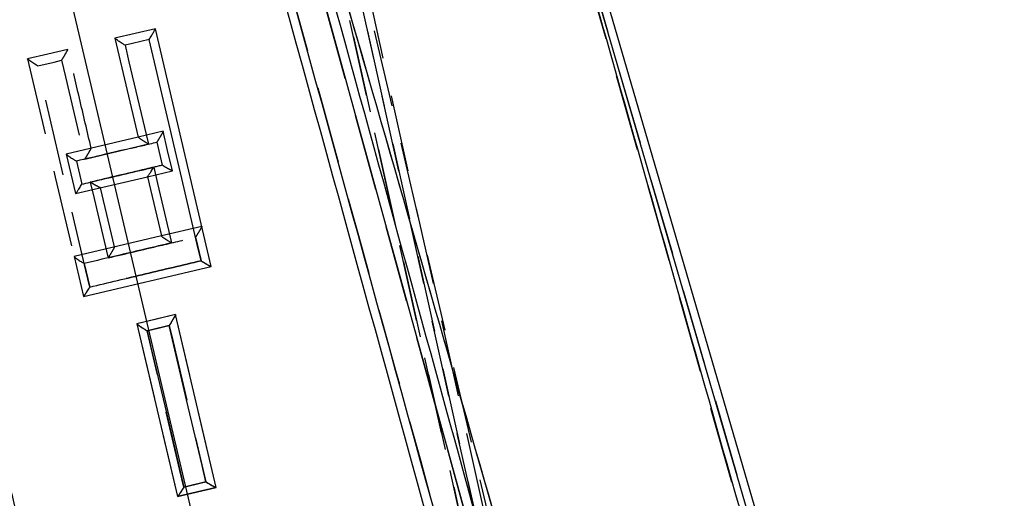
# Model space of a CAD drawing. Extents: x 67 to 774, y 19 to 566.
# Tile 30 of 44: x 303 to 335, y 397 to 412. Entities that reach past the tile are written whole.
import ezdxf

# ---------------------------------------------------------------- set-up
doc = ezdxf.new("R2010")
doc.units = 0
doc.header["$LTSCALE"] = 2
doc.linetypes.add('CENTERX2', pattern=[20.32, 12.7, -2.54, 2.54, -2.54])
doc.linetypes.add('HIDDEN', pattern=[1.905, 1.27, -0.635])
doc.layers.get('0').update_dxf_attribs({"linetype": 'CONTINUOUS'})
doc.layers.add('FORMATO', color=179, linetype='CONTINUOUS')
doc.styles.add('SLDTEXTSTYLE0', font='TXT', dxfattribs={"width": 0.75})
doc.dimstyles.new('SLDDIMSTYLE0', dxfattribs={"dimtxt": 7, "dimasz": 6.604, "dimexe": 0, "dimexo": 0.0625, "dimgap": 1.75, "dimtad": 1, "dimdec": 0, "dimrnd": 1e-09, "dimzin": 12, "dimtxsty": 'SLDTEXTSTYLE0', "dimsah": 1, "dimcen": 0.09, "dimazin": 3, "dimtfac": 1, "dimtdec": 0, "dimtofl": 0, "dimtmove": 0, "dimatfit": 3, "dimtolj": 1, "dimtzin": 12})

# ---------------------------------------------------------------- blocks, each defined once
blk = doc.blocks.new('_D')
at = {"layer": 'FORMATO'}
for p, q in [((317.388, 534.002), (387.476, 534.002)), ((385.476, 534.002), (385.476, 337.807)), ((320.771, 337.807), (387.476, 337.807))]:
    blk.add_line(p, q, dxfattribs=at)
for points in [[(385.476, 534.002), (384.46, 527.398), (386.492, 527.398)], [(385.476, 337.807), (386.492, 344.411), (384.46, 344.411)]]:
    blk.add_solid(points, dxfattribs=at)
at = {"layer": 'FORMATO', "insert": (376.452, 438.594), "char_height": 7, "attachment_point": 1, "rotation": 90, "style": 'SLDTEXTSTYLE0'}
blk.add_mtext('196', dxfattribs=at)

msp = doc.modelspace()

# ---------------------------------------------------------------- linework, layer by layer
at = {"color": 7, "linetype": 'HIDDEN'}
for p, q in [((325.534322, 362.789445), (308.632975, 438.721493)), ((308.364593, 438.002259), (325.560351, 364.966624)), ((308.448914, 438.05971), (325.237896, 362.783931)), ((325.237896, 362.783931), (308.450042, 438.054658)), ((324.997467, 361.56676), (307.976638, 437.882058)), ((307.977825, 437.876731), (324.997467, 361.56676)), ((321.620971, 381.085522), (308.229445, 429.634169)), ((317.226883, 429.071799), (331.736855, 379.285879)), ((330.469828, 382.461987), (317.226883, 429.071799)), ((304.344023, 411.433153), (304.344144, 411.432639)), ((303.007418, 411.117241), (303.007147, 411.118396)), ((307.492561, 408.724986), (306.668249, 408.530906)), ((307.492561, 408.724986), (307.492674, 408.724502)), ((307.28393, 408.364721), (307.463278, 407.602459)), ((306.976059, 407.22359), (307.798935, 407.417327)), ((305.881951, 404.901102), (305.421322, 406.857535)), ((308.772432, 405.582175), (307.437077, 405.267768)), ((308.563352, 405.22185), (308.746624, 404.442951)), ((306.624899, 402.362183), (306.624567, 402.363591)), ((309.244719, 396.951355), (307.970031, 396.651365)), ((309.246553, 396.951787), (309.248151, 396.95216))]:
    msp.add_line(p, q, dxfattribs=at)
at = {"color": 7, "linetype": 'CONTINUOUS'}
for p, q in [((331.997829, 379.359476), (315.502407, 435.957767)), ((331.736855, 379.285879), (317.361196, 428.610951)), ((307.234621, 412.113726), (305.897745, 411.798969)), ((309.084151, 404.258207), (307.234621, 412.113726)), ((305.897745, 411.798969), (306.667245, 408.530667)), ((306.667245, 408.530667), (304.288207, 407.97054)), ((304.288207, 407.97054), (304.596006, 406.663217)), ((304.624447, 407.738194), (304.80379, 406.97594)), ((304.596006, 406.663217), (306.975045, 407.223351)), ((306.975045, 407.223351), (307.435556, 405.26741)), ((307.435556, 405.26741), (304.544958, 404.586844)), ((304.544958, 404.586844), (304.856677, 403.262876)), ((304.856677, 403.262876), (309.084151, 404.258207)), ((304.880683, 404.354297), (305.063948, 403.575406)), ((307.903188, 402.664632), (306.62504, 402.363591)), ((309.247594, 396.95216), (307.903188, 402.664632)), ((306.62504, 402.363591), (307.969531, 396.651126)), ((307.969531, 396.651126), (309.247594, 396.95216))]:
    msp.add_line(p, q, dxfattribs=at)
at = {"color": 7, "linetype": 'CONTINUOUS', "flags": 128}
for points in [[(307.026402, 411.753736), (306.481422, 411.625333), (306.234595, 411.567174)], [(308.746492, 404.442988), (308.618655, 404.9863), (308.107315, 407.159552), (307.026402, 411.753736)], [(306.234595, 411.567174), (306.362419, 411.02387), (306.87372, 408.850677), (307.003581, 408.298731)], [(307.182927, 407.536477), (307.310756, 406.993181), (307.771409, 405.035347)], [(307.693531, 402.303986), (307.148623, 402.175568), (306.960438, 402.131215)], [(308.908961, 397.136442), (308.781177, 397.679724), (308.270042, 399.85285), (307.693531, 402.303986)], [(306.960438, 402.131215), (307.088222, 401.587948), (307.599364, 399.414875), (308.175942, 396.963678)], [(308.175942, 396.963678), (308.720814, 397.092097), (308.908961, 397.136442)]]:
    msp.add_lwpolyline(points, dxfattribs=at)
at = {"color": 7, "linetype": 'HIDDEN', "flags": 128}
for points in [[(304.344023, 411.433153), (303.681194, 411.277093), (303.007147, 411.118396)], [(303.007486, 411.116958), (303.926663, 407.212935), (304.544585, 404.588424)], [(303.344001, 410.886049), (303.888976, 411.014453), (304.135809, 411.072612)], [(304.135809, 411.072612), (304.263619, 410.529375), (304.774865, 408.356436), (304.904798, 407.804191)], [(305.064084, 403.575383), (304.936269, 404.118598), (304.425017, 406.291455), (303.344001, 410.886049)], [(307.80036, 407.417662), (307.64112, 408.094004), (307.492683, 408.724465)], [(305.084144, 407.041937), (305.21196, 406.498708), (305.67263, 404.540822)], [(307.902766, 402.664423), (307.270628, 402.515642), (306.624567, 402.363591)], [(309.248151, 396.95216), (308.570051, 399.83125), (307.902877, 402.663946)], [(306.624931, 402.362049), (307.292116, 399.529487), (307.970031, 396.651365)], [(306.960163, 402.131155), (307.505099, 402.259484), (307.693285, 402.3038)], [(307.693285, 402.3038), (307.821158, 401.760548), (308.332654, 399.587542), (308.909619, 397.136457)], [(308.176567, 396.963842), (308.048685, 397.507079), (307.537164, 399.680004), (306.960163, 402.131155)], [(308.909619, 397.136457), (308.364713, 397.008143), (308.176567, 396.963842)]]:
    msp.add_lwpolyline(points, dxfattribs=at)
at = {"color": 7, "linetype": 'CONTINUOUS'}
for points, knots in [([(308.229443, 429.634094), (310.464872, 421.532221), (314.935714, 405.32853), (319.403593, 389.125945), (321.637524, 381.024681)], [0, 0, 0, 0, 0.500001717, 1, 1, 1, 1]), ([(321.934916, 381.130405), (321.881103, 381.325506), (321.612043, 382.300996), (320.481915, 386.398043), (316.066066, 402.405078), (311.861854, 417.632355), (308.519532, 429.737948)], [0, 0, 0, 0, 0.012041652, 0.06020739, 0.252870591, 1, 1, 1, 1]), ([(320.504326, 381.510817), (318.319598, 389.433589), (313.998289, 405.104532), (309.674333, 420.776213), (307.536444, 428.524748)], [0, 0, 0, 0, 0.505570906, 1, 1, 1, 1]), ([(317.361196, 428.610951), (318.671487, 424.000872), (323.111857, 408.378041), (327.550062, 392.756231), (330.678615, 381.744199)], [0, 0, 0, 0, 0.295086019, 1, 1, 1, 1]), ([(307.239608, 428.467132), (309.393998, 420.664735), (313.676983, 405.153364), (317.956119, 389.642266), (320.0828, 381.933428)], [0, 0, 0, 0, 0.503011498, 1, 1, 1, 1]), ([(323.016142, 380.163349), (319.855435, 391.163693), (315.371796, 406.768291), (310.85185, 422.364006), (309.518206, 426.965639)], [0, 0, 0, 0, 0.704942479, 1, 1, 1, 1]), ([(293.795323, 426.287793), (295.476195, 419.273755), (298.837945, 405.245657), (302.197144, 391.213914), (303.876747, 384.198032)], [0, 0, 0, 0, 0.499999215, 1, 1, 1, 1]), ([(304.168907, 384.241365), (302.49017, 391.257316), (299.132745, 405.289013), (295.774365, 419.317608), (294.0952, 426.331803)], [0, 0, 0, 0, 0.500007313, 1, 1, 1, 1]), ([(295.248125, 425.652586), (296.873308, 418.863969), (300.142808, 405.206806), (303.411233, 391.547145), (305.05501, 384.677343)], [0, 0, 0, 0, 0.49707372, 1, 1, 1, 1]), ([(305.310044, 384.9627), (305.297579, 385.014775), (305.096766, 385.853714), (304.142552, 389.840092), (300.899823, 403.384807), (297.843366, 416.140486), (295.540942, 425.749317)], [0, 0, 0, 0, 0.00382983, 0.061699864, 0.293180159, 1, 1, 1, 1]), ([(307.026402, 411.753736), (307.026989, 411.75468), (307.052755, 411.796097), (307.103484, 411.878981), (307.167051, 411.985681), (307.208821, 412.059013), (307.231453, 412.10164), (307.233648, 412.109334), (307.234747, 412.11319)], [0, 0, 0, 0, 0.006211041, 0.272612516, 0.536458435, 0.726403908, 0.86290336, 1, 1, 1, 1]), ([(306.234595, 411.567174), (306.233646, 411.56776), (306.199385, 411.588931), (306.12289, 411.636874), (306.021853, 411.702927), (305.948402, 411.75414), (305.907145, 411.785709), (305.901099, 411.793628), (305.898069, 411.797598)], [0, 0, 0, 0, 0.006348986, 0.229362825, 0.511262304, 0.714655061, 0.856962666, 1, 1, 1, 1]), ([(307.003581, 408.298731), (307.002633, 408.299317), (306.968746, 408.320256), (306.892558, 408.368025), (306.7917, 408.434019), (306.718069, 408.485434), (306.676709, 408.517199), (306.670629, 408.525223), (306.66758, 408.529244)], [0, 0, 0, 0, 0.006355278, 0.227080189, 0.509917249, 0.714018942, 0.856642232, 1, 1, 1, 1]), ([(307.003581, 408.298731), (306.518269, 408.184389), (305.72522, 407.997544), (304.93218, 407.810698), (304.624447, 407.738194)], [0, 0, 0, 0, 0.611957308, 1, 1, 1, 1]), ([(304.288555, 407.969058), (304.291617, 407.964984), (304.297725, 407.956859), (304.339145, 407.924944), (304.412855, 407.873356), (304.513661, 407.807339), (304.589744, 407.75963), (304.623498, 407.73878), (304.624447, 407.738194)], [0, 0, 0, 0, 0.143472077, 0.286207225, 0.490570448, 0.773736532, 0.993640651, 1, 1, 1, 1]), ([(304.80379, 406.97594), (304.985438, 407.018739), (305.778478, 407.205589), (306.571528, 407.392431), (307.182927, 407.536477)], [0, 0, 0, 0, 0.229053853, 1, 1, 1, 1]), ([(306.975546, 407.223463), (306.978708, 407.226463), (306.985012, 407.232443), (307.015407, 407.275437), (307.067082, 407.353082), (307.127314, 407.447429), (307.168875, 407.513824), (307.18234, 407.535531), (307.182927, 407.536477)], [0, 0, 0, 0, 0.1538804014, 0.3067908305, 0.535250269, 0.8493920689, 0.993433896, 1, 1, 1, 1]), ([(304.596517, 406.663336), (304.5997, 406.666341), (304.606044, 406.672332), (304.636521, 406.715403), (304.6883, 406.793161), (304.748494, 406.887362), (304.78988, 406.953577), (304.803203, 406.974996), (304.80379, 406.97594)], [0, 0, 0, 0, 0.154129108, 0.307288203, 0.536312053, 0.851147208, 0.993440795, 1, 1, 1, 1]), ([(307.435905, 405.265935), (307.438969, 405.261862), (307.445082, 405.253738), (307.486543, 405.221803), (307.56033, 405.170163), (307.661053, 405.104288), (307.736887, 405.056583), (307.770461, 405.03593), (307.771409, 405.035347)], [0, 0, 0, 0, 0.143661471, 0.28658297, 0.491368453, 0.775084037, 0.993645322, 1, 1, 1, 1]), ([(307.771409, 405.035347), (307.201017, 404.900962), (306.237435, 404.673942), (305.273867, 404.446929), (304.880683, 404.354297)], [0, 0, 0, 0, 0.591950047, 1, 1, 1, 1]), ([(304.545323, 404.585294), (304.548403, 404.581161), (304.554549, 404.572916), (304.596079, 404.540789), (304.669974, 404.488973), (304.7706, 404.423022), (304.846366, 404.375494), (304.879734, 404.354883), (304.880683, 404.354297)], [0, 0, 0, 0, 0.143806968, 0.286870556, 0.49197089, 0.776096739, 0.993634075, 1, 1, 1, 1]), ([(305.063948, 403.575406), (305.679649, 403.72046), (306.907152, 404.009652), (308.134678, 404.298849), (308.746492, 404.442988)], [0, 0, 0, 0, 0.5015878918, 1, 1, 1, 1]), ([(308.746492, 404.442988), (308.74744, 404.442405), (308.769243, 404.428991), (308.836256, 404.388103), (308.933676, 404.330906), (309.01743, 404.285129), (309.066945, 404.260907), (309.077425, 404.25888), (309.082681, 404.257864)], [0, 0, 0, 0, 0.006562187, 0.150801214, 0.46434427, 0.692745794, 0.845891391, 1, 1, 1, 1]), ([(305.063948, 403.575406), (305.063361, 403.574459), (305.050095, 403.553074), (305.008701, 403.486929), (304.948605, 403.392756), (304.896923, 403.315), (304.866562, 403.271964), (304.860301, 403.265986), (304.857161, 403.262988)], [0, 0, 0, 0, 0.006572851, 0.14853117, 0.463509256, 0.692646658, 0.845835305, 1, 1, 1, 1]), ([(307.903296, 402.66417), (307.90218, 402.660441), (307.899952, 402.652998), (307.877362, 402.610867), (307.835761, 402.538225), (307.771839, 402.431118), (307.720481, 402.347422), (307.694118, 402.304932), (307.693531, 402.303986)], [0, 0, 0, 0, 0.136261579, 0.271950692, 0.460017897, 0.721275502, 0.993793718, 1, 1, 1, 1]), ([(306.625405, 402.362034), (306.628489, 402.357896), (306.634642, 402.349643), (306.676209, 402.317479), (306.750172, 402.265613), (306.850697, 402.199732), (306.926306, 402.152298), (306.959489, 402.131801), (306.960438, 402.131215)], [0, 0, 0, 0, 0.1439735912, 0.2872035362, 0.4926576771, 0.7772229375, 0.9936308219, 1, 1, 1, 1]), ([(308.175942, 396.963678), (308.175355, 396.962734), (308.161975, 396.941213), (308.120561, 396.874922), (308.060518, 396.780703), (308.009135, 396.703049), (307.979065, 396.66012), (307.972998, 396.65419), (307.969955, 396.651216)], [0, 0, 0, 0, 0.006556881, 0.149511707, 0.464178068, 0.692996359, 0.846009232, 1, 1, 1, 1]), ([(308.908961, 397.136442), (308.90991, 397.135856), (308.931506, 397.122513), (308.998444, 397.081814), (309.095855, 397.024636), (309.179995, 396.97892), (309.229883, 396.95475), (309.240608, 396.952777), (309.245987, 396.951787)], [0, 0, 0, 0, 0.006574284, 0.149629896, 0.463558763, 0.692330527, 0.845681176, 1, 1, 1, 1])]:
    msp.add_open_spline(points, degree=3, knots=knots, dxfattribs=at)
at = {"color": 7, "linetype": 'HIDDEN'}
for points, knots in [([(307.53649, 428.52468), (309.674407, 420.776164), (313.998438, 405.104451), (318.319795, 389.433555), (320.504558, 381.510772)], [0, 0, 0, 0, 0.494426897, 1, 1, 1, 1]), ([(309.379967, 427.42759), (309.608727, 426.639014), (314.10776, 411.130095), (318.566818, 395.611477), (322.799148, 380.881928)], [0, 0, 0, 0, 0.050846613, 1, 1, 1, 1]), ([(305.055228, 384.677343), (303.411431, 391.54713), (300.142966, 405.206756), (296.873394, 418.863944), (295.248177, 425.652571)], [0, 0, 0, 0, 0.50292647, 1, 1, 1, 1]), ([(304.135809, 411.072612), (304.136396, 411.073558), (304.162161, 411.115084), (304.21301, 411.197999), (304.276557, 411.304828), (304.318291, 411.37822), (304.340887, 411.420947), (304.343064, 411.428706), (304.344154, 411.432594)], [0, 0, 0, 0, 0.006222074, 0.273096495, 0.536738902, 0.726534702, 0.862973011, 1, 1, 1, 1]), ([(305.113646, 408.164322), (305.113605, 408.164499), (304.983248, 408.717054), (304.727116, 409.806494), (304.470589, 410.895739), (304.344154, 411.432594)], [0, 0, 0, 0, 0.0001618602, 0.5072107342, 1, 1, 1, 1]), ([(303.344001, 410.886049), (303.343053, 410.886635), (303.308876, 410.907747), (303.232456, 410.95567), (303.131441, 411.021777), (303.057915, 411.073143), (303.016606, 411.104905), (303.010531, 411.112933), (303.007486, 411.116958)], [0, 0, 0, 0, 0.0063523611, 0.2288428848, 0.5109511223, 0.7145020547, 0.856890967, 1, 1, 1, 1]), ([(307.492683, 408.724465), (307.49158, 408.720642), (307.489378, 408.713012), (307.466765, 408.67051), (307.425053, 408.597369), (307.361375, 408.490539), (307.310479, 408.407396), (307.284517, 408.365664), (307.28393, 408.364721)], [0, 0, 0, 0, 0.1368440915, 0.2731027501, 0.4624767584, 0.7255306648, 0.9937937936, 1, 1, 1, 1]), ([(304.904798, 407.804191), (305.394175, 407.919488), (306.187216, 408.106327), (306.980264, 408.293175), (307.28393, 408.364721)], [0, 0, 0, 0, 0.6170895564, 1, 1, 1, 1]), ([(304.904798, 407.804191), (304.905385, 407.805137), (304.931373, 407.847021), (304.982412, 407.930224), (305.046088, 408.037175), (305.087768, 408.110303), (305.110357, 408.152831), (305.112548, 408.160487), (305.113646, 408.164322)], [0, 0, 0, 0, 0.006216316, 0.275195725, 0.537947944, 0.727093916, 0.863256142, 1, 1, 1, 1]), ([(307.463278, 407.602459), (307.281625, 407.559663), (306.488574, 407.372827), (305.695533, 407.185983), (305.084144, 407.041937)], [0, 0, 0, 0, 0.229056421, 1, 1, 1, 1]), ([(307.798935, 407.417327), (307.793717, 407.418353), (307.783314, 407.420399), (307.733896, 407.444663), (307.650213, 407.490479), (307.552885, 407.547659), (307.485945, 407.588513), (307.464227, 407.601876), (307.463278, 407.602459)], [0, 0, 0, 0, 0.154177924, 0.307390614, 0.535965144, 0.849738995, 0.993436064, 1, 1, 1, 1]), ([(305.419842, 406.857185), (305.414569, 406.858203), (305.404057, 406.860232), (305.354445, 406.884497), (305.270531, 406.930343), (305.173289, 406.987434), (305.106547, 407.028153), (305.085093, 407.041353), (305.084144, 407.041937)], [0, 0, 0, 0, 0.154432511, 0.307897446, 0.537025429, 0.851449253, 0.993431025, 1, 1, 1, 1]), ([(308.772547, 405.581683), (308.771436, 405.577907), (308.76922, 405.57037), (308.746612, 405.528056), (308.704936, 405.455153), (308.641178, 405.348208), (308.590037, 405.264869), (308.563939, 405.222796), (308.563352, 405.22185)], [0, 0, 0, 0, 0.136603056, 0.272622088, 0.461441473, 0.723736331, 0.99378756, 1, 1, 1, 1]), ([(305.67263, 404.540822), (306.247438, 404.676245), (307.211005, 404.903257), (308.174587, 405.130263), (308.563352, 405.22185)], [0, 0, 0, 0, 0.596541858, 1, 1, 1, 1]), ([(305.881951, 404.901102), (305.880846, 404.897314), (305.878639, 404.889752), (305.856061, 404.847404), (305.814432, 404.774527), (305.750628, 404.667467), (305.699414, 404.58399), (305.673217, 404.541768), (305.67263, 404.540822)], [0, 0, 0, 0, 0.136479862, 0.272387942, 0.460920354, 0.722827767, 0.993789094, 1, 1, 1, 1]), ([(308.746624, 404.442951), (308.134773, 404.298804), (306.90725, 404.009608), (305.679747, 403.720425), (305.064084, 403.575383)], [0, 0, 0, 0, 0.498442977, 1, 1, 1, 1]), ([(308.746624, 404.442951), (308.747572, 404.442367), (308.769326, 404.428983), (308.836301, 404.388121), (308.933688, 404.330935), (309.01745, 404.285147), (309.066961, 404.260914), (309.077434, 404.258883), (309.082687, 404.257864)], [0, 0, 0, 0, 0.006563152, 0.150485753, 0.464154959, 0.692655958, 0.845846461, 1, 1, 1, 1]), ([(305.064084, 403.575383), (305.063497, 403.574437), (305.050256, 403.553091), (305.008873, 403.486979), (304.948773, 403.392816), (304.897037, 403.315035), (304.866622, 403.271977), (304.860328, 403.265995), (304.857171, 403.262995)], [0, 0, 0, 0, 0.006573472, 0.148268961, 0.463347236, 0.692568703, 0.845796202, 1, 1, 1, 1]), ([(307.902877, 402.663946), (307.901764, 402.660201), (307.899542, 402.652725), (307.876958, 402.610517), (307.835343, 402.537819), (307.771474, 402.430742), (307.720173, 402.347136), (307.693872, 402.304746), (307.693285, 402.3038)], [0, 0, 0, 0, 0.136356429, 0.272145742, 0.460374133, 0.721838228, 0.993791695, 1, 1, 1, 1]), ([(306.624931, 402.362049), (306.628013, 402.357918), (306.634161, 402.349679), (306.675708, 402.317547), (306.749635, 402.265701), (306.850253, 402.199825), (306.925892, 402.152234), (306.959214, 402.131739), (306.960163, 402.131155)], [0, 0, 0, 0, 0.143867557, 0.286992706, 0.492259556, 0.776626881, 0.993640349, 1, 1, 1, 1]), ([(308.176567, 396.963842), (308.17598, 396.962898), (308.162631, 396.941427), (308.12125, 396.875188), (308.061202, 396.781011), (308.009765, 396.703333), (307.979635, 396.660389), (307.973529, 396.654449), (307.970467, 396.651469)], [0, 0, 0, 0, 0.006558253, 0.149194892, 0.463919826, 0.692847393, 0.845933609, 1, 1, 1, 1]), ([(308.909619, 397.136457), (308.910568, 397.135871), (308.932124, 397.122551), (308.99903, 397.081841), (309.096444, 397.024696), (309.180586, 396.978934), (309.230468, 396.95477), (309.24118, 396.952784), (309.246553, 396.951787)], [0, 0, 0, 0, 0.006573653, 0.14936536, 0.46344737, 0.692313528, 0.845670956, 1, 1, 1, 1])]:
    msp.add_open_spline(points, degree=3, knots=knots, dxfattribs=at)
at = {"layer": 'FORMATO', "linetype": 'CENTERX2'}
msp.add_line((318.005963, 355.49065), (296.053472, 448.729593), dxfattribs=at)

# ---------------------------------------------------------------- dimensions: what is measured, and where the dimension line sits
at = {"layer": 'FORMATO'}
dim = msp.add_linear_dim(base=(385.475644, 337.807204), p1=(315.387866, 534.001983), p2=(318.770931, 337.807204), angle=90, dimstyle='SLDDIMSTYLE0', dxfattribs=at)
dim.commit()
dim.dimension.update_dxf_attribs({"geometry": '_D', "text_midpoint": (385.475644, 446.352014), "dimtype": 160})

doc.saveas('drawing.dxf')
